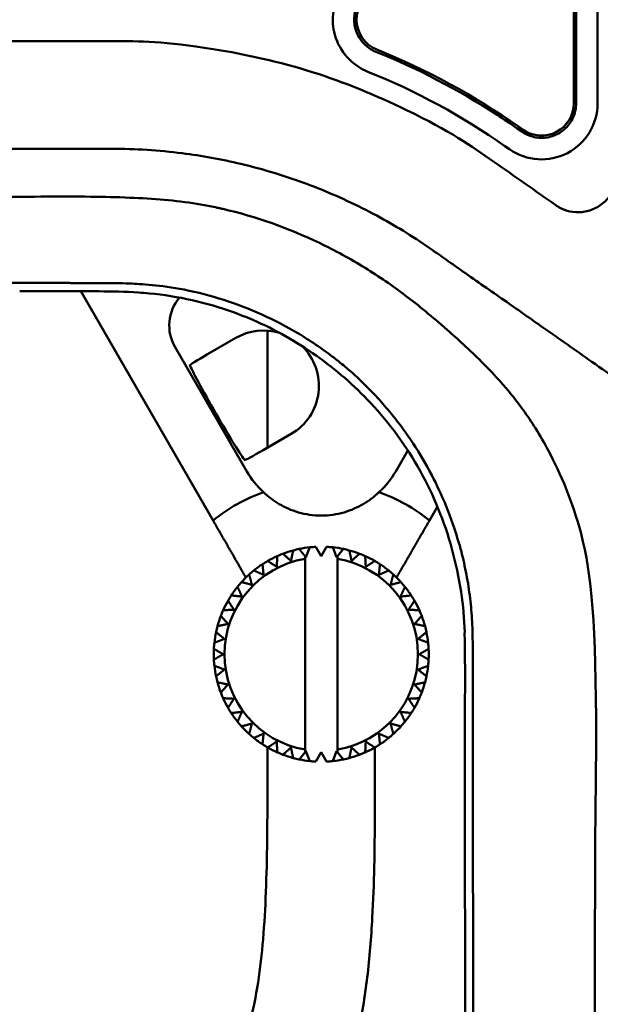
# Model space of a CAD drawing. Header units: millimetres. Extents: x 0 to 4686, y -120 to 1682.
# Tile 233 of 256: x 1559 to 1586, y 1191 to 1237. Entities that reach past the tile are written whole.
import ezdxf

# ---------------------------------------------------------------- set-up
doc = ezdxf.new("R2010")
doc.units = ezdxf.units.MM
doc.header["$LTSCALE"] = 2
doc.layers.add('Sichtbar (ISO)', color=7, linetype='Continuous', lineweight=50)

msp = doc.modelspace()

# ---------------------------------------------------------------- linework, layer by layer
at = {"layer": 'Sichtbar (ISO)'}
for p, q in [((1584.6099, 1240.5346), (1584.6099, 1232.7596)), ((1584.7151, 1240.5345), (1584.7151, 1232.7597)), ((1585.7127, 1240.5345), (1585.7127, 1232.7587)), ((1582.1871, 1231.4417), (1581.9742, 1231.5908)), ((1582.2495, 1231.5309), (1582.0366, 1231.68)), ((1505.8653, 1230.6471), (1563.1099, 1230.6471)), ((1581.4003, 1230.7728), (1581.6126, 1230.6242)), ((1567.8265, 1213.3652), (1561.6753, 1224.0193)), ((1568.885, 1221.8509), (1567.5754, 1221.0947)), ((1570.3599, 1222.1899), (1570.3599, 1216.7515)), ((1566.058, 1221.4282), (1569.3958, 1215.6471)), ((1570.1522, 1216.6316), (1571.4617, 1217.3876)), ((1576.324, 1215.6471), (1576.8866, 1216.6216)), ((1578.2642, 1214.0077), (1577.8933, 1213.3652)), ((1570.8156, 1211.7101), (1570.8155, 1211.7101)), ((1571.5545, 1211.9737), (1571.5545, 1211.9737)), ((1572.1099, 1211.6968), (1572.1465, 1211.6517)), ((1572.1465, 1211.6517), (1572.3257, 1212.1185)), ((1572.3257, 1212.1185), (1572.3256, 1212.1185)), ((1572.6099, 1212.1408), (1572.8599, 1211.7078)), ((1572.8599, 1211.7078), (1573.1099, 1212.1408)), ((1573.1099, 1212.1408), (1573.1099, 1212.1409)), ((1573.3942, 1212.1185), (1573.5734, 1211.6517)), ((1573.5734, 1211.6517), (1573.6099, 1211.6968)), ((1573.6099, 1211.6968), (1573.6099, 1202.5974)), ((1573.6099, 1211.6968), (1573.6099, 1211.6968)), ((1573.8881, 1212.0403), (1573.888, 1212.0403)), ((1574.6409, 1211.8192), (1574.6408, 1211.8192)), ((1570.1269, 1211.3341), (1570.1269, 1211.3341)), ((1572.1099, 1202.71), (1572.1099, 1211.5842)), ((1573.6099, 1202.71), (1573.6099, 1211.5842)), ((1575.3498, 1211.4831), (1575.3497, 1211.4831)), ((1569.5056, 1210.855), (1569.5055, 1210.855)), ((1575.9974, 1211.0402), (1575.9974, 1211.0402)), ((1576.5678, 1210.5014), (1576.5678, 1210.5014)), ((1568.9669, 1210.2846), (1568.9668, 1210.2846)), ((1577.0469, 1209.8801), (1577.0468, 1209.8801)), ((1568.524, 1209.637), (1568.5239, 1209.637)), ((1568.1879, 1208.928), (1568.1878, 1208.928)), ((1568.5224, 1208.5564), (1568.5224, 1208.5564)), ((1567.9668, 1208.1752), (1567.9667, 1208.1752)), ((1568.0333, 1208.4525), (1568.0333, 1208.4525)), ((1567.8885, 1207.6814), (1567.8886, 1207.6814)), ((1568.3553, 1207.8606), (1568.3554, 1207.8606)), ((1567.8662, 1207.3971), (1567.8661, 1207.3971)), ((1568.2991, 1207.1471), (1568.2992, 1207.1471)), ((1567.8661, 1206.8971), (1567.8662, 1206.8971)), ((1567.8886, 1206.6128), (1567.8885, 1206.6128)), ((1568.3553, 1206.4336), (1568.3554, 1206.4336)), ((1567.9667, 1206.119), (1567.9668, 1206.119)), ((1568.0333, 1205.8417), (1568.0333, 1205.8417)), ((1568.5224, 1205.7378), (1568.5224, 1205.7378)), ((1568.1878, 1205.3662), (1568.1879, 1205.3662)), ((1568.5239, 1204.6572), (1568.524, 1204.6572)), ((1568.9668, 1204.0096), (1568.9669, 1204.0096)), ((1576.5678, 1203.7928), (1576.5678, 1203.7928)), ((1569.5055, 1203.4392), (1569.5056, 1203.4392)), ((1575.9974, 1203.254), (1575.9974, 1203.254)), ((1570.1269, 1202.9601), (1570.1269, 1202.9601)), ((1570.3599, 1202.817), (1570.3599, 1202.0033)), ((1570.8155, 1202.5841), (1570.8156, 1202.5841)), ((1572.1465, 1202.6425), (1572.1099, 1202.5974)), ((1572.3257, 1202.1757), (1572.1465, 1202.6425)), ((1572.8599, 1202.5864), (1572.6099, 1202.1534)), ((1573.1099, 1202.1534), (1572.8599, 1202.5864)), ((1573.5734, 1202.6425), (1573.3942, 1202.1757)), ((1573.6099, 1202.5974), (1573.5734, 1202.6425)), ((1573.6099, 1202.5974), (1573.6099, 1202.5974)), ((1575.3497, 1202.8111), (1575.3498, 1202.8111)), ((1575.3599, 1202.0033), (1575.3599, 1202.8169)), ((1571.5545, 1202.3205), (1571.5545, 1202.3205)), ((1572.3256, 1202.1757), (1572.3257, 1202.1757)), ((1573.1099, 1202.1534), (1573.1099, 1202.1534)), ((1573.888, 1202.2539), (1573.8881, 1202.2539)), ((1574.6408, 1202.475), (1574.6409, 1202.475))]:
    msp.add_line(p, q, dxfattribs=at)
for centre, radius, start, end in [((1576.0038, 1236.6471), 1.5, 111.91975, 248.05063), ((1563.108, 1204.6471), 33.0011, 55, 68.05084), ((1583.11, 1232.7597), 1.5, 234.99812, 359.99875), ((1572.8599, 1217.6471), 4, 210, 227.82277), ((1572.8599, 1217.6471), 4, 312.17723, 330), ((1572.8599, 1207.1471), 8, 109.61591, 128.9893), ((1572.8599, 1207.1471), 8, 51.0107, 70.38409), ((1572.8599, 1207.1471), 5, 114.13402, 119.86599), ((1572.8599, 1207.1471), 5, 110.86598, 114.13401), ((1572.8599, 1207.1471), 5, 105.13402, 110.86598), ((1572.8599, 1207.1471), 5, 101.86598, 105.13401), ((1572.8599, 1207.1471), 5, 96.13402, 101.86598), ((1572.8599, 1207.1471), 5, 92.86598, 96.13402), ((1572.8599, 1207.1471), 5, 83.86598, 87.13402), ((1572.8599, 1207.1471), 5, 78.13402, 83.86598), ((1572.8599, 1207.1471), 5, 74.86598, 78.13401), ((1572.8599, 1207.1471), 5, 69.13402, 74.86598), ((1572.8599, 1207.1471), 5, 65.86598, 69.13401), ((1572.8599, 1207.1471), 5, 60.13402, 65.86519), ((1572.8599, 1207.1471), 4.5, 99.59407, 260.40593), ((1572.8599, 1207.1471), 5, 123.13402, 128.86599), ((1572.8599, 1207.1471), 5, 119.86598, 123.13401), ((1572.8599, 1207.1471), 4.5, 279.59407, 80.40593), ((1572.8599, 1207.1471), 5, 56.86598, 60.13401), ((1572.8599, 1207.1471), 5, 51.13402, 56.86519), ((1572.8599, 1207.1471), 5, 132.13402, 137.86599), ((1572.8599, 1207.1471), 5, 128.86598, 132.13401), ((1572.8599, 1207.1471), 5, 47.86598, 51.13401), ((1572.8599, 1207.1471), 5, 42.13402, 47.8652), ((1572.8599, 1207.1471), 5, 137.86598, 141.13401), ((1572.8599, 1207.1471), 5, 38.86598, 42.13401), ((1572.8599, 1207.1471), 5, 146.86598, 150.13401), ((1572.8599, 1207.1471), 5, 141.13402, 146.86599), ((1572.8599, 1207.1471), 5, 33.13402, 38.86523), ((1572.8599, 1207.1471), 5, 29.86598, 33.13401), ((1572.8599, 1207.1471), 5, 150.13402, 155.86599), ((1572.8599, 1207.1471), 5, 24.13402, 29.86529), ((1572.8599, 1207.1471), 5, 155.86598, 159.13401), ((1572.8599, 1207.1471), 5, 20.86598, 24.13401), ((1572.8599, 1207.1471), 5, 159.13402, 164.86599), ((1572.8599, 1207.1471), 5, 15.13413, 20.86536), ((1572.8599, 1207.1471), 5, 168.13402, 173.86599), ((1572.8599, 1207.1471), 5, 164.86598, 168.13401), ((1572.8599, 1207.1471), 5, 11.86598, 15.13401), ((1572.8599, 1207.1471), 5, 6.13426, 11.86544), ((1572.8599, 1207.1471), 5, 173.86598, 177.13401), ((1572.8599, 1207.1471), 5, 2.86598, 6.13401), ((1572.8599, 1207.1471), 5, 177.13403, 182.86599), ((1572.8599, 1207.1471), 5, 357.13437, 2.86554), ((1572.8599, 1207.1471), 5, 182.86598, 186.13401), ((1572.8599, 1207.1471), 5, 353.86598, 357.13401), ((1572.8599, 1207.1471), 5, 186.13403, 191.86599), ((1572.8599, 1207.1471), 5, 348.13448, 353.86565), ((1572.8599, 1207.1471), 5, 191.86598, 195.13401), ((1572.8599, 1207.1471), 5, 195.13403, 200.86599), ((1572.8599, 1207.1471), 5, 339.13458, 344.86577), ((1572.8599, 1207.1471), 5, 344.86598, 348.13401), ((1572.8599, 1207.1471), 5, 200.86598, 204.13401), ((1572.8599, 1207.1471), 5, 335.86598, 339.13401), ((1572.8599, 1207.1471), 5, 204.13403, 209.86599), ((1572.8599, 1207.1471), 5, 330.13466, 335.86589), ((1572.8599, 1207.1471), 5, 209.86598, 213.13401), ((1572.8599, 1207.1471), 5, 213.13403, 218.86599), ((1572.8599, 1207.1471), 5, 321.13472, 326.86599), ((1572.8599, 1207.1471), 5, 326.86598, 330.13401), ((1572.8599, 1207.1471), 5, 218.86598, 222.13401), ((1572.8599, 1207.1471), 5, 317.86598, 321.13401), ((1572.8599, 1207.1471), 5, 222.13403, 227.86599), ((1572.8599, 1207.1471), 5, 312.13477, 317.86599), ((1572.8599, 1207.1471), 5, 227.86598, 231.13401), ((1572.8599, 1207.1471), 5, 231.13403, 236.86599), ((1572.8599, 1207.1471), 5, 303.1348, 308.86599), ((1572.8599, 1207.1471), 5, 308.86598, 312.13401), ((1572.8599, 1207.1471), 5, 236.86598, 240.13401), ((1572.8599, 1207.1471), 5, 240.13403, 245.86599), ((1572.8599, 1207.1471), 5, 245.86598, 249.13401), ((1572.8599, 1207.1471), 5, 290.86598, 294.13401), ((1572.8599, 1207.1471), 5, 294.13482, 299.86599), ((1572.8599, 1207.1471), 5, 299.86598, 303.13401), ((1572.8599, 1207.1471), 5, 249.13403, 254.86599), ((1572.8599, 1207.1471), 5, 254.86598, 258.13401), ((1572.8599, 1207.1471), 5, 258.13403, 263.86599), ((1572.8599, 1207.1471), 5, 263.86598, 267.13402), ((1572.8599, 1207.1471), 5, 272.86598, 276.13402), ((1572.8599, 1207.1471), 5, 276.13402, 281.86599), ((1572.8599, 1207.1471), 5, 281.86598, 285.13401), ((1572.8599, 1207.1471), 5, 285.13481, 290.86599)]:
    msp.add_arc(centre, radius, start, end, dxfattribs=at)
for centre, major_axis, ratio, start_param, end_param in [((1563.1172, 1204.6621), (-2.306, -31.7934), 0.9999993, 2.6031274, 2.8310288), ((1583.1087, 1232.7597), (0.0004, 2.6062), 0.9999994, 2.53062, 4.712152), ((1567.7932, 1222.4253), (-1.7363, 1.0024), 0.99757, 6.1008616, 7.3293693), ((1570.1736, 1219.6194), (2.233, 1.2892), 0.9993908, 0.7554586, 1.5708749), ((1570.1736, 1219.6194), (2.233, 1.2892), 0.9993908, 4.712288, 6.5603985), ((1567.5928, 1221.0645), (-0.866, -0.5), 0.0349203, 4.7123847, 6.2482779), ((1568.0392, 1218.3871), (-1.2944, 2.242), 0.0349216, 0.1717711, 2.969819), ((1570.1347, 1216.6618), (0.866, 0.5), 0.0349213, 3.1765001, 4.7123898), ((1574.8746, 1213.2561), (-2.3496, -2.9004), 0.0003733, 5.145238, 5.2802775), ((1570.8452, 1201.0381), (-2.3497, -2.9004), 0.0003753, 2.003647, 2.1386864)]:
    msp.add_ellipse(centre, major_axis=major_axis, ratio=ratio, start_param=start_param, end_param=end_param, dxfattribs=at)
for points, knots in [([(1575.0285, 1239.0645), (1574.7733, 1238.961), (1574.4599, 1238.7886), (1574.0052, 1238.3359), (1573.7674, 1238.0606), (1573.4633, 1237.3258), (1573.3953, 1236.9851), (1573.3973, 1236.4138), (1573.4257, 1236.0535), (1573.6866, 1235.4312), (1573.8521, 1235.1081), (1574.4186, 1234.5491), (1574.7084, 1234.3594), (1575.0288, 1234.2299)], [-2.4134312, -2.4134312, -2.4134312, -2.4134312, -1.4376133, -1.4376133, -0.9072809, -0.9072809, -0.5021628, -0.5021628, -0.2383411, -0.2383411, -0.10372, -0.10372, -0.000033, -0.000033, -0.000033, -0.000033]), ([(1575.403, 1235.1562), (1575.2551, 1235.2156), (1575.117, 1235.2969), (1574.8663, 1235.4996), (1574.7557, 1235.621), (1574.6071, 1235.8444), (1574.5576, 1235.9375), (1574.4774, 1236.132), (1574.447, 1236.233), (1574.4064, 1236.4388), (1574.3963, 1236.543), (1574.3963, 1236.7522), (1574.4066, 1236.8568), (1574.4475, 1237.0631), (1574.4781, 1237.1643), (1574.5585, 1237.3587), (1574.608, 1237.4514), (1574.7117, 1237.607), (1574.7625, 1237.6718), (1574.8592, 1237.7775), (1574.9031, 1237.8203), (1575.084, 1237.9775), (1575.2373, 1238.0714), (1575.4027, 1238.1385)], [-0.38250473, -0.38250473, -0.38250473, -0.38250473, -0.33476281, -0.33476281, -0.28580192, -0.28580192, -0.25421849, -0.25421849, -0.22263408, -0.22263408, -0.19129, -0.19129, -0.15983533, -0.15983533, -0.12818451, -0.12818451, -0.09673203, -0.09673203, -0.07206834, -0.07206834, -0.05370747, -0.05370747, -0.00013114, -0.00013114, -0.00013114, -0.00013114]), ([(1505.8651, 1235.6471), (1515.4059, 1235.6471), (1524.9467, 1235.6471), (1544.0283, 1235.6471), (1553.5691, 1235.6471), (1563.1099, 1235.6478)], [0.0000017, 0.0000017, 0.0000017, 0.0000017, 2.8622409, 2.8622409, 5.7244801, 5.7244801, 5.7244801, 5.7244801]), ([(1580.8911, 1230.0413), (1579.7998, 1230.8047), (1578.8679, 1231.4572), (1575.3982, 1233.1322), (1573.9374, 1233.7399), (1570.9276, 1234.6889), (1569.3825, 1235.029), (1565.5794, 1235.6471), (1564.4418, 1235.6471), (1563.1099, 1235.6478)], [-1.3532595, -1.3532595, -1.3532595, -1.3532595, -0.9536779, -0.9536779, -0.6766564, -0.6766564, -0.3996519, -0.3996519, -0.00007, -0.00007, -0.00007, -0.00007]), ([(1581.9748, 1231.5917), (1581.6658, 1231.8083), (1581.3537, 1232.019), (1579.2245, 1233.4034), (1577.318, 1234.3847), (1575.4031, 1235.1564), (1575.4031, 1235.1564), (1575.4031, 1235.1564), (1575.403, 1235.1562)], [-0.72688246, -0.72688246, -0.72688246, -0.72688246, -0.61937358, -0.61937358, 0, 0, 0, 0.00000259, 0.00000259, 0.00000259, 0.00000259]), ([(1584.7165, 1232.7597), (1584.7171, 1232.6441), (1584.7049, 1232.5264), (1584.6331, 1232.2025), (1584.5426, 1232.003), (1584.3111, 1231.6723), (1584.1545, 1231.5191), (1583.793, 1231.2887), (1583.588, 1231.2116), (1583.1904, 1231.1415), (1582.9713, 1231.1438), (1582.5528, 1231.2366), (1582.3533, 1231.327), (1582.1879, 1231.4428), (1582.1879, 1231.4428), (1582.1876, 1231.4424)], [-0.82040841, -0.82040841, -0.82040841, -0.82040841, -0.78722076, -0.78722076, -0.72666712, -0.72666712, -0.66611275, -0.66611275, -0.60555839, -0.60555839, -0.54500283, -0.54500283, -0.48444728, -0.48444728, -0.48444238, -0.48444238, -0.48444238, -0.48444238]), ([(1563.1099, 1230.6471), (1564.2075, 1230.6471), (1565.3033, 1230.5775), (1567.3057, 1230.3229), (1568.2157, 1230.1578), (1569.6397, 1229.8198), (1570.1601, 1229.6789), (1571.4164, 1229.2967), (1572.1487, 1229.038), (1573.8058, 1228.3669), (1574.7169, 1227.9339), (1576.02, 1227.2197), (1576.4298, 1226.9806), (1577.2369, 1226.4796), (1577.6346, 1226.2169), (1578.0229, 1225.9451)], [0.000001, 0.000001, 0.000001, 0.000001, 0.3292798, 0.3292798, 0.606353, 0.606353, 0.7681363, 0.7681363, 1.0000977, 1.0000977, 1.3027392, 1.3027392, 1.4441699, 1.4441699, 1.5871189, 1.5871189, 1.5871189, 1.5871189]), ([(1583.7775, 1228.0195), (1583.2963, 1228.3564), (1582.8152, 1228.6933), (1581.853, 1229.3671), (1581.3719, 1229.7039), (1580.8911, 1230.0413)], [0.000001, 0.000001, 0.000001, 0.000001, 0.1762015, 0.1762015, 0.3524017, 0.3524017, 0.3524017, 0.3524017]), ([(1474.7367, 1228.3378), (1476.0348, 1228.3439), (1477.9012, 1228.3755), (1481.169, 1228.395), (1481.8377, 1228.3973), (1483.4339, 1228.4026), (1484.3614, 1228.4071), (1485.8448, 1228.4099), (1486.3962, 1228.4099), (1488.3877, 1228.4152), (1489.8646, 1228.437), (1492.303, 1228.4541), (1493.3106, 1228.4509), (1496.2744, 1228.4283), (1498.0015, 1228.3982), (1506.0773, 1228.4012), (1508.2778, 1228.416), (1520.3992, 1228.4191), (1521.3406, 1228.4162), (1534.41, 1228.4164), (1537.8602, 1228.4169), (1544.4892, 1228.4159), (1547.17, 1228.415), (1552.9184, 1228.4117), (1554.5597, 1228.41), (1556.703, 1228.4088), (1557.9795, 1228.4103), (1559.9128, 1228.4208), (1561.0058, 1228.427), (1563.1639, 1228.4083), (1564.3289, 1228.3721), (1565.8748, 1228.2451), (1566.3826, 1228.1893), (1567.1257, 1228.0781), (1567.3623, 1228.0382), (1567.7125, 1227.9718), (1567.8267, 1227.9489), (1567.9967, 1227.913), (1568.0528, 1227.9009), (1568.1638, 1227.8762), (1568.2176, 1227.864), (1568.2749, 1227.8507)], [0.0006415, 0.0006415, 0.0006415, 0.0006415, 0.4695892, 0.4695892, 0.5887299, 0.5887299, 0.7503801, 0.7503801, 0.8454873, 0.8454873, 1.093331, 1.093331, 1.2761569, 1.2761569, 1.6326493, 1.6326493, 1.868202, 1.868202, 1.9975737, 1.9975737, 2.0500473, 2.0500473, 2.085581, 2.085581, 2.1263663, 2.1263663, 2.1864229, 2.1864229, 2.2173291, 2.2173291, 2.2623997, 2.2623997, 2.2845656, 2.2845656, 2.29497, 2.29497, 2.3000167, 2.3000167, 2.3025031, 2.3025031, 2.3049476, 2.3049476, 2.3049476, 2.3049476]), ([(1568.2749, 1227.8507), (1569.8251, 1227.4913), (1571.3432, 1226.9512), (1573.5036, 1225.9196), (1574.2117, 1225.534), (1575.5451, 1224.7138), (1576.1657, 1224.2879), (1576.7696, 1223.8273)], [0.00000299, 0.00000299, 0.00000299, 0.00000299, 0.47739752, 0.47739752, 0.71950112, 0.71950112, 0.94752394, 0.94752394, 0.94752394, 0.94752394]), ([(1583.7775, 1228.0195), (1583.7977, 1228.0054), (1583.8181, 1227.9919), (1583.8385, 1227.9787), (1583.859, 1227.9656), (1583.8795, 1227.9528), (1583.8999, 1227.9403), (1583.9037, 1227.938), (1583.9075, 1227.9356), (1583.9113, 1227.9333), (1583.9279, 1227.9232), (1583.9445, 1227.9134), (1583.9614, 1227.9045)], [0, 0, 0, 0, 0.33333333, 0.33333333, 0.33333333, 0.66666667, 0.66666667, 0.66666667, 0.72880284, 0.72880284, 0.72880284, 0.99999996, 0.99999996, 0.99999996, 0.99999996]), ([(1578.0229, 1225.9451), (1578.2793, 1225.7655), (1578.5329, 1225.5881), (1579.0417, 1225.2282), (1579.3007, 1225.0438), (1580.2366, 1224.3866), (1580.8608, 1223.9617), (1582.0491, 1223.132), (1582.6243, 1222.7252), (1583.9206, 1221.8133), (1584.7072, 1221.2642), (1585.887, 1220.4386), (1586.3241, 1220.1327), (1587.2189, 1219.5062), (1587.6872, 1219.178), (1588.148, 1218.8554)], [-1.2511011, -1.2511011, -1.2511011, -1.2511011, -1.1629889, -1.1629889, -1.0703354, -1.0703354, -0.8394521, -0.8394521, -0.6326895, -0.6326895, -0.3464076, -0.3464076, -0.1795615, -0.1795615, -0.000001, -0.000001, -0.000001, -0.000001]), ([(1537.2909, 1224.4128), (1541.4873, 1224.4121), (1545.563, 1224.4041), (1550.6562, 1224.4052), (1551.6395, 1224.4059), (1554.3468, 1224.4099), (1555.5934, 1224.4139), (1558.7439, 1224.4166), (1559.8325, 1224.4142), (1561.131, 1224.4062)], [-1.6993237, -1.6993237, -1.6993237, -1.6993237, -0.9096787, -0.9096787, -0.7207979, -0.7207979, -0.3895584, -0.3895584, -0.000001, -0.000001, -0.000001, -0.000001]), ([(1561.131, 1224.4062), (1561.138, 1224.4057), (1561.2606, 1224.4051), (1561.3665, 1224.4047), (1561.4254, 1224.4045), (1561.6024, 1224.4041), (1561.7204, 1224.4041), (1562.0748, 1224.4044), (1562.3109, 1224.4049), (1563.0378, 1224.4036), (1563.4909, 1224.3989), (1564.4644, 1224.36), (1565.3782, 1224.3106), (1566.4767, 1224.0968)], [0.000014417, 0.000014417, 0.000014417, 0.000014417, 0.00076972, 0.00076972, 0.001720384, 0.001720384, 0.0036225, 0.0036225, 0.007432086, 0.007432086, 0.015361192, 0.015361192, 0.023831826, 0.023831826, 0.023831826, 0.023831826]), ([(1566.4767, 1224.0968), (1567.7216, 1223.8519), (1568.9476, 1223.4539), (1570.6816, 1222.6732), (1571.2505, 1222.3775), (1572.0753, 1221.8872), (1572.3453, 1221.716), (1572.8745, 1221.3588), (1573.1338, 1221.1727), (1573.3875, 1220.9792)], [0.00031613, 0.00031613, 0.00031613, 0.00031613, 0.38094133, 0.38094133, 0.57412321, 0.57412321, 0.67064513, 0.67064513, 0.76702195, 0.76702195, 0.76702195, 0.76702195]), ([(1558.8312, 1224.027), (1559.1642, 1224.0265), (1559.4972, 1224.0257), (1560.1626, 1224.0235), (1560.4951, 1224.0221), (1560.8275, 1224.0203)], [-0.19962905, -0.19962905, -0.19962905, -0.19962905, -0.09972964, -0.09972964, -0.00000109, -0.00000109, -0.00000109, -0.00000109]), ([(1575.1628, 1218.8225), (1574.3947, 1219.6399), (1573.5428, 1220.3808), (1571.7035, 1221.6803), (1570.7177, 1222.2373), (1569.3856, 1222.8138), (1569.0859, 1222.9328), (1567.5209, 1223.4991), (1566.2012, 1223.7941), (1564.6895, 1223.9398), (1564.5224, 1223.9532), (1563.7418, 1224.0056), (1563.1261, 1224.0169), (1562.2306, 1224.0205), (1561.9516, 1224.0199), (1561.5286, 1224.0191), (1561.3885, 1224.0189), (1561.1781, 1224.019), (1561.1079, 1224.0191), (1561.0027, 1224.0194), (1560.9677, 1224.0195), (1560.9151, 1224.0198), (1560.8975, 1224.0199), (1560.8712, 1224.02), (1560.8625, 1224.0201), (1560.8493, 1224.0202), (1560.8449, 1224.0202), (1560.8384, 1224.0202), (1560.8362, 1224.0202), (1560.8329, 1224.0203), (1560.8318, 1224.0203), (1560.8302, 1224.0203), (1560.8296, 1224.0203), (1560.8285, 1224.0203), (1560.828, 1224.0203), (1560.8275, 1224.0203)], [0.0000174, 0.0000174, 0.0000174, 0.0000174, 0.3384962, 0.3384962, 0.6774977, 0.6774977, 0.7744255, 0.7744255, 1.1772663, 1.1772663, 1.2276471, 1.2276471, 1.4129339, 1.4129339, 1.4975212, 1.4975212, 1.5396501, 1.5396501, 1.5607112, 1.5607112, 1.57124, 1.57124, 1.5765039, 1.5765039, 1.5791357, 1.5791357, 1.5804515, 1.5804515, 1.5811095, 1.5811095, 1.5814384, 1.5814384, 1.5816029, 1.5816029, 1.5817597, 1.5817597, 1.5817597, 1.5817597]), ([(1580.3173, 1220.7401), (1580.0437, 1221.0132), (1579.7703, 1221.2759), (1579.2246, 1221.7805), (1578.9727, 1222.0053), (1578.0224, 1222.8377), (1577.4054, 1223.349), (1576.7696, 1223.8273)], [-0.43069534, -0.43069534, -0.43069534, -0.43069534, -0.32990232, -0.32990232, -0.23972383, -0.23972383, -0.00043128, -0.00043128, -0.00043128, -0.00043128]), ([(1573.3875, 1220.9792), (1573.4347, 1220.9431), (1573.4829, 1220.9059), (1573.5801, 1220.83), (1573.6281, 1220.7921), (1573.7712, 1220.6776), (1573.8658, 1220.6003), (1574.1468, 1220.365), (1574.3304, 1220.204), (1574.8569, 1219.7205), (1575.1885, 1219.3875), (1575.5044, 1219.0409)], [0.00007651, 0.00007651, 0.00007651, 0.00007651, 0.01793489, 0.01793489, 0.03545497, 0.03545497, 0.07049915, 0.07049915, 0.14061914, 0.14061914, 0.27589531, 0.27589531, 0.27589531, 0.27589531]), ([(1584.9442, 1212.7583), (1584.5628, 1214.2232), (1583.9838, 1215.5676), (1583.2408, 1216.9641), (1583.0385, 1217.3133), (1582.4569, 1218.2365), (1582.0633, 1218.784), (1581.2112, 1219.8188), (1580.7711, 1220.2944), (1580.3173, 1220.7401)], [-0.89130597, -0.89130597, -0.89130597, -0.89130597, -0.53069328, -0.53069328, -0.40497099, -0.40497099, -0.19353804, -0.19353804, -0.00031841, -0.00031841, -0.00031841, -0.00031841]), ([(1575.5044, 1219.0409), (1575.6065, 1218.9275), (1575.7077, 1218.8134), (1575.9096, 1218.5794), (1576.0103, 1218.4595), (1576.1093, 1218.3383)], [0.000121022, 0.000121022, 0.000121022, 0.000121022, 0.046298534, 0.046298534, 0.093763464, 0.093763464, 0.093763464, 0.093763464]), ([(1578.9383, 1212.0491), (1578.9386, 1212.0508), (1578.9383, 1212.0521), (1578.5897, 1213.3146), (1578.0924, 1214.532), (1576.8247, 1216.8107), (1576.0555, 1217.8716), (1575.1628, 1218.8225)], [0.00022366, 0.00022366, 0.00022366, 0.00022366, 0.00063113, 0.00063113, 0.39505272, 0.39505272, 0.788468, 0.788468, 0.788468, 0.788468]), ([(1576.1093, 1218.3383), (1576.1541, 1218.2834), (1576.1992, 1218.2274), (1576.2896, 1218.1139), (1576.3341, 1218.0572), (1576.4664, 1217.8866), (1576.5531, 1217.7719), (1576.8084, 1217.4247), (1576.9724, 1217.1894), (1577.4468, 1216.4702), (1577.7367, 1215.977), (1578.4489, 1214.6111), (1578.9075, 1213.5548), (1579.2757, 1212.2724)], [0.00003902, 0.00003902, 0.00003902, 0.00003902, 0.02152273, 0.02152273, 0.04269645, 0.04269645, 0.08503581, 0.08503581, 0.16973826, 0.16973826, 0.33994342, 0.33994342, 0.63028758, 0.63028758, 0.63028758, 0.63028758]), ([(1570.1742, 1214.6828), (1570.3943, 1214.4711), (1570.6417, 1214.2818), (1571.16, 1213.9776), (1571.4638, 1213.8391), (1572.1337, 1213.6462), (1572.5017, 1213.5928), (1573.218, 1213.5928), (1573.586, 1213.6462), (1574.256, 1213.8391), (1574.5597, 1213.9776), (1575.078, 1214.2818), (1575.3255, 1214.4711), (1575.5456, 1214.6828)], [-0.87510806, -0.87510806, -0.87510806, -0.87510806, -0.76040998, -0.76040998, -0.65296927, -0.65296927, -0.54552857, -0.54552857, -0.43808787, -0.43808787, -0.33064717, -0.33064717, -0.21594909, -0.21594909, -0.21594909, -0.21594909]), ([(1585.6028, 1164.9471), (1585.5997, 1172.1535), (1585.5872, 1179.1622), (1585.5885, 1188.0127), (1585.5897, 1192.1238), (1585.5969, 1200.0544), (1585.6418, 1200.787), (1585.6508, 1208.585), (1585.4419, 1210.8459), (1584.9442, 1212.7583)], [-1.2359267, -1.2359267, -1.2359267, -1.2359267, -0.9290316, -0.9290316, -0.8646814, -0.8646814, -0.5958804, -0.5958804, 0, 0, 0, 0]), ([(1579.2757, 1212.2724), (1579.3081, 1212.1702), (1579.3359, 1212.0674), (1579.3892, 1211.8625), (1579.4147, 1211.7605), (1579.4392, 1211.6585)], [-0.064390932, -0.064390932, -0.064390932, -0.064390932, -0.032155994, -0.032155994, -0.000381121, -0.000381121, -0.000381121, -0.000381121]), ([(1579.5326, 1208.1612), (1579.5202, 1208.7909), (1579.4619, 1209.4191), (1579.2639, 1210.7172), (1579.1172, 1211.3876), (1578.9372, 1212.0465)], [0.00119098, 0.00119098, 0.00119098, 0.00119098, 0.19010744, 0.19010744, 0.3958748, 0.3958748, 0.3958748, 0.3958748]), ([(1579.889, 1208.3693), (1579.8751, 1208.7484), (1579.8509, 1209.1122), (1579.8139, 1209.4772), (1579.7769, 1209.8423), (1579.7266, 1210.2087), (1579.6636, 1210.5741), (1579.6006, 1210.9394), (1579.5248, 1211.3035), (1579.4392, 1211.6585)], [0, 0, 0, 0, 0.3333333, 0.3333333, 0.3333333, 0.6666667, 0.6666667, 0.6666667, 1, 1, 1, 1]), ([(1579.5327, 1208.157), (1579.5303, 1208.145), (1579.5299, 1208.1327), (1579.5304, 1208.1073), (1579.5307, 1208.0941), (1579.5592, 1206.7305), (1579.5467, 1205.4654), (1579.5367, 1201.9847), (1579.5378, 1200.4358), (1579.5424, 1197.5676), (1579.5501, 1194.5578), (1579.5568, 1181.8831), (1579.5453, 1173.1935), (1579.545, 1164.9471)], [-8.2276787, -8.2276787, -8.2276787, -8.2276787, -8.207034, -8.207034, -8.1844761, -8.1844761, -5.8849352, -5.8849352, -4.0509691, -4.0509691, -2.4739402, -2.4739402, -0.0000025, -0.0000025, -0.0000025, -0.0000025]), ([(1579.889, 1208.3693), (1579.9089, 1207.7542), (1579.9162, 1207.1056), (1579.9182, 1206.4236), (1579.9201, 1205.7771), (1579.9171, 1205.1006), (1579.9148, 1204.3946), (1579.9147, 1204.356), (1579.9146, 1204.3173), (1579.9144, 1204.2785), (1579.9122, 1203.5305), (1579.911, 1202.7498), (1579.9108, 1201.9366), (1579.9106, 1201.1234), (1579.9114, 1200.2778), (1579.9128, 1199.3971), (1579.9142, 1198.5165), (1579.9161, 1197.6008), (1579.9179, 1196.6471), (1579.9181, 1196.5799), (1579.9182, 1196.5126), (1579.9183, 1196.445), (1579.92, 1195.5535), (1579.9214, 1194.629), (1579.9226, 1193.671), (1579.9239, 1192.6404), (1579.925, 1191.5711), (1579.9257, 1190.4553), (1579.9265, 1189.3394), (1579.9269, 1188.1772), (1579.9271, 1186.9692), (1579.9273, 1185.7612), (1579.9272, 1184.5076), (1579.9269, 1183.2052), (1579.9266, 1181.9028), (1579.926, 1180.5518), (1579.9253, 1179.1479), (1579.9246, 1177.744), (1579.9237, 1176.2873), (1579.9227, 1174.7713), (1579.9218, 1173.2553), (1579.9208, 1171.6801), (1579.92, 1170.043), (1579.9192, 1168.4059), (1579.9186, 1166.707), (1579.9185, 1164.9471)], [0.00000023, 0.00000023, 0.00000023, 0.00000023, 0.07692308, 0.07692308, 0.07692308, 0.14985572, 0.14985572, 0.14985572, 0.15384615, 0.15384615, 0.15384615, 0.23076923, 0.23076923, 0.23076923, 0.30769231, 0.30769231, 0.30769231, 0.38461538, 0.38461538, 0.38461538, 0.39003327, 0.39003327, 0.39003327, 0.46153846, 0.46153846, 0.46153846, 0.53846154, 0.53846154, 0.53846154, 0.61538462, 0.61538462, 0.61538462, 0.69230769, 0.69230769, 0.69230769, 0.76923077, 0.76923077, 0.76923077, 0.84615385, 0.84615385, 0.84615385, 0.92307692, 0.92307692, 0.92307692, 1, 1, 1, 1]), ([(1546.8599, 1145.7721), (1546.8599, 1147.1072), (1546.8599, 1148.4428), (1546.8963, 1149.7772), (1546.9151, 1150.4654), (1546.9436, 1151.1533), (1546.9923, 1151.8404), (1547.0812, 1153.0946), (1547.2375, 1154.3461), (1547.5298, 1155.5689), (1547.6866, 1156.2247), (1547.8825, 1156.8723), (1548.1174, 1157.5045), (1548.5624, 1158.7026), (1549.1474, 1159.8456), (1549.8009, 1160.9454), (1550.159, 1161.5482), (1550.5378, 1162.1381), (1550.9284, 1162.7201), (1551.3451, 1163.3409), (1551.7752, 1163.9528), (1552.213, 1164.5592), (1552.7152, 1165.2549), (1553.2273, 1165.9433), (1553.741, 1166.6306), (1555.8846, 1169.4992), (1558.0535, 1172.3487), (1560.2154, 1175.2038), (1561.3354, 1176.6829), (1562.4535, 1178.1635), (1563.5666, 1179.6473), (1563.9275, 1180.1284), (1564.288, 1180.6099), (1564.6458, 1181.0936), (1564.9143, 1181.4565), (1565.1813, 1181.8207), (1565.4452, 1182.1868), (1565.8583, 1182.7596), (1566.2639, 1183.3369), (1566.6547, 1183.9251), (1567.3471, 1184.9674), (1567.9926, 1186.0438), (1568.5202, 1187.1775), (1568.7684, 1187.7107), (1568.9904, 1188.2567), (1569.1808, 1188.8131), (1569.2926, 1189.1401), (1569.3935, 1189.4707), (1569.4837, 1189.8042), (1569.6469, 1190.4074), (1569.7751, 1191.0201), (1569.8777, 1191.6366), (1569.9879, 1192.2993), (1570.0686, 1192.9665), (1570.1302, 1193.6353), (1570.1966, 1194.3552), (1570.2409, 1195.0771), (1570.2723, 1195.7994), (1570.3067, 1196.5901), (1570.3256, 1197.3814), (1570.3378, 1198.1728), (1570.3575, 1199.4495), (1570.3599, 1200.7264), (1570.3599, 1202.0033)], [0, 0, 0, 0, 0.0635995, 0.0635995, 0.0635995, 0.0964043, 0.0964043, 0.0964043, 0.1562837, 0.1562837, 0.1562837, 0.1883996, 0.1883996, 0.1883996, 0.249265, 0.249265, 0.249265, 0.2826229, 0.2826229, 0.2826229, 0.3181967, 0.3181967, 0.3181967, 0.3590107, 0.3590107, 0.3590107, 0.5293564, 0.5293564, 0.5293564, 0.6176027, 0.6176027, 0.6176027, 0.6462194, 0.6462194, 0.6462194, 0.6676879, 0.6676879, 0.6676879, 0.7012806, 0.7012806, 0.7012806, 0.7608135, 0.7608135, 0.7608135, 0.7888142, 0.7888142, 0.7888142, 0.8052717, 0.8052717, 0.8052717, 0.8350382, 0.8350382, 0.8350382, 0.8670329, 0.8670329, 0.8670329, 0.9014725, 0.9014725, 0.9014725, 0.9391743, 0.9391743, 0.9391743, 1, 1, 1, 1]), ([(1575.3599, 1202.0033), (1575.3599, 1200.4279), (1575.3598, 1198.8523), (1575.3241, 1197.2774), (1575.3061, 1196.4824), (1575.279, 1195.6877), (1575.2353, 1194.8937), (1575.1846, 1193.9709), (1575.1115, 1193.0492), (1574.9997, 1192.1318), (1574.89, 1191.2325), (1574.7432, 1190.3374), (1574.5437, 1189.4535), (1574.3447, 1188.5722), (1574.0934, 1187.7021), (1573.7849, 1186.8528), (1573.483, 1186.0216), (1573.1263, 1185.2103), (1572.728, 1184.4202), (1572.3383, 1183.6472), (1571.9088, 1182.8944), (1571.4514, 1182.1593), (1570.8976, 1181.2693), (1570.3027, 1180.4053), (1569.693, 1179.5522), (1568.8747, 1178.4074), (1568.0296, 1177.2822), (1567.183, 1176.1582), (1565.8745, 1174.4211), (1564.5625, 1172.6868), (1563.2498, 1170.9529), (1561.9327, 1169.213), (1560.615, 1167.4735), (1559.3004, 1165.7319), (1558.3601, 1164.4862), (1557.4215, 1163.2394), (1556.5036, 1161.9769), (1555.8385, 1161.0619), (1555.1842, 1160.1386), (1554.5775, 1159.1845), (1554.2325, 1158.6421), (1553.9029, 1158.0897), (1553.6008, 1157.5223), (1553.3431, 1157.0385), (1553.1054, 1156.5438), (1552.903, 1156.0347), (1552.7164, 1155.5656), (1552.5597, 1155.0842), (1552.4351, 1154.5951), (1552.3025, 1154.0747), (1552.2063, 1153.5455), (1552.1332, 1153.0134), (1552.0483, 1152.3953), (1551.9947, 1151.7734), (1551.9575, 1151.1507), (1551.9292, 1150.676), (1551.9104, 1150.2009), (1551.8973, 1149.7256), (1551.8859, 1149.31), (1551.8788, 1148.8942), (1551.8736, 1148.4785), (1551.8623, 1147.5764), (1551.8599, 1146.6742), (1551.8599, 1145.7721)], [0, 0, 0, 0, 0.075046, 0.075046, 0.075046, 0.1129229, 0.1129229, 0.1129229, 0.1569453, 0.1569453, 0.1569453, 0.200099, 0.200099, 0.200099, 0.2431301, 0.2431301, 0.2431301, 0.2852442, 0.2852442, 0.2852442, 0.3264448, 0.3264448, 0.3264448, 0.3763269, 0.3763269, 0.3763269, 0.443263, 0.443263, 0.443263, 0.5467097, 0.5467097, 0.5467097, 0.6505088, 0.6505088, 0.6505088, 0.724752, 0.724752, 0.724752, 0.7785569, 0.7785569, 0.7785569, 0.809146, 0.809146, 0.809146, 0.8352317, 0.8352317, 0.8352317, 0.8592736, 0.8592736, 0.8592736, 0.8848531, 0.8848531, 0.8848531, 0.9145683, 0.9145683, 0.9145683, 0.9372192, 0.9372192, 0.9372192, 0.9570244, 0.9570244, 0.9570244, 1, 1, 1, 1])]:
    msp.add_open_spline(points, degree=3, knots=knots, dxfattribs=at)
msp.add_open_spline([(1583.9614, 1227.9045), (1584.1026, 1227.8292), (1584.4066, 1227.7155), (1584.9883, 1227.6687), (1585.5811, 1227.8283), (1586.1055, 1228.1935), (1586.3468, 1228.5316), (1586.439, 1228.7309)], degree=3, dxfattribs=at)
for points, weights in [([(1569.3567, 1210.7147), (1568.7682, 1211.7341), (1567.8265, 1213.3652)], [1.07048838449, 1.13438696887, 1.13547403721]), ([(1577.8933, 1213.3652), (1576.9516, 1211.7341), (1576.363, 1210.7147)], [1.13547181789, 1.13438407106, 1.07048500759]), ([(1570.7893, 1211.2108), (1570.8018, 1211.449), (1570.8155, 1211.7101)], [1.08768681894, 1.09819392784, 1.10577045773]), ([(1570.8156, 1211.7101), (1570.8019, 1211.4489), (1570.7894, 1211.2107)], [1.10577042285, 1.0981932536, 1.08768501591]), ([(1571.4506, 1211.4846), (1571.2733, 1211.6442), (1571.079, 1211.8192)], [1.08768500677, 1.09819327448, 1.10577045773]), ([(1571.4505, 1211.4847), (1571.5001, 1211.7179), (1571.5545, 1211.9737)], [1.08768728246, 1.09819409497, 1.10577045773]), ([(1571.5545, 1211.9737), (1571.5002, 1211.7179), (1571.4506, 1211.4846)], [1.10577042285, 1.0981932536, 1.08768501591]), ([(1572.1099, 1211.6968), (1571.9765, 1211.8616), (1571.8318, 1212.0403)], [1.09016571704, 1.09910285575, 1.10577041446]), ([(1572.1099, 1211.6968), (1572.1099, 1211.6398), (1572.1099, 1211.5842)], [1.03479395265, 1.03412362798, 1.03329574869]), ([(1572.1464, 1211.6517), (1572.2319, 1211.8744), (1572.3256, 1212.1185)], [1.07344378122, 1.08140923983, 1.08645472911]), ([(1572.8599, 1211.7079), (1572.9791, 1211.9144), (1573.1099, 1212.1409)], [1.07344396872, 1.08140929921, 1.08645472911]), ([(1573.5734, 1211.6517), (1573.7234, 1211.8371), (1573.888, 1212.0403)], [1.08734876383, 1.09779440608, 1.10530974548]), ([(1573.6099, 1211.5842), (1573.6099, 1211.6398), (1573.6099, 1211.6968)], [1.03329574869, 1.03412360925, 1.03479392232]), ([(1574.2693, 1211.4846), (1574.2197, 1211.7179), (1574.1653, 1211.9737)], [1.08768500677, 1.09819327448, 1.10577045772]), ([(1574.2693, 1211.4847), (1574.4465, 1211.6442), (1574.6408, 1211.8192)], [1.08768849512, 1.09819453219, 1.10577045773]), ([(1574.6409, 1211.8192), (1574.4465, 1211.6442), (1574.2693, 1211.4846)], [1.10577042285, 1.0981932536, 1.08768501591]), ([(1574.9305, 1211.2107), (1574.918, 1211.4489), (1574.9043, 1211.7101)], [1.08768500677, 1.09819327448, 1.10577045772]), ([(1570.1791, 1210.8368), (1570.1542, 1211.074), (1570.1269, 1211.3341)], [1.08768631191, 1.09819374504, 1.10577045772]), ([(1570.1269, 1211.3341), (1570.1543, 1211.074), (1570.1792, 1210.8368)], [1.10577042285, 1.0981932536, 1.08768501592]), ([(1570.7894, 1211.2107), (1570.5894, 1211.3406), (1570.3701, 1211.4831)], [1.08768500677, 1.09819327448, 1.10577045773]), ([(1574.9305, 1211.2108), (1575.1305, 1211.3407), (1575.3497, 1211.4831)], [1.08768860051, 1.09819457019, 1.10577045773]), ([(1575.3498, 1211.4831), (1575.1305, 1211.3406), (1574.9305, 1211.2107)], [1.10577042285, 1.0981932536, 1.08768501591]), ([(1575.5407, 1210.8368), (1575.5656, 1211.074), (1575.5929, 1211.3341)], [1.08768500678, 1.09819327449, 1.10577045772]), ([(1569.6349, 1210.372), (1569.5732, 1210.6024), (1569.5055, 1210.855)], [1.08768577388, 1.09819355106, 1.10577045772]), ([(1569.5056, 1210.855), (1569.5733, 1210.6024), (1569.635, 1210.372)], [1.10577042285, 1.0981932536, 1.08768501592]), ([(1570.1792, 1210.8368), (1569.9613, 1210.9338), (1569.7224, 1211.0402)], [1.08768500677, 1.09819327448, 1.10577045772]), ([(1575.5407, 1210.8368), (1575.7585, 1210.9338), (1575.9974, 1211.0402)], [1.08768861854, 1.09819457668, 1.10577045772]), ([(1575.9974, 1211.0402), (1575.7586, 1210.9338), (1575.5407, 1210.8368)], [1.10577042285, 1.0981932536, 1.08768501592]), ([(1576.0849, 1210.372), (1576.1466, 1210.6024), (1576.2143, 1210.855)], [1.08768500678, 1.09819327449, 1.10577045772]), ([(1569.635, 1210.372), (1569.4046, 1210.4338), (1569.152, 1210.5014)], [1.08768500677, 1.09819327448, 1.10577045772]), ([(1576.0849, 1210.3721), (1576.3152, 1210.4338), (1576.5678, 1210.5014)], [1.08768854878, 1.09819455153, 1.10577045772]), ([(1576.5678, 1210.5014), (1576.3153, 1210.4338), (1576.0849, 1210.372)], [1.10577042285, 1.0981932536, 1.08768501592]), ([(1569.1702, 1209.8278), (1568.933, 1209.8528), (1568.673, 1209.8801)], [1.08768500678, 1.09819327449, 1.10577045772]), ([(1569.1702, 1209.8278), (1569.0731, 1210.0457), (1568.9668, 1210.2846)], [1.08768521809, 1.09819335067, 1.10577045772]), ([(1568.9669, 1210.2846), (1569.0732, 1210.0457), (1569.1702, 1209.8278)], [1.10577042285, 1.0981932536, 1.08768501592]), ([(1576.5497, 1209.8278), (1576.6467, 1210.0457), (1576.753, 1210.2846)], [1.08768500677, 1.09819327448, 1.10577045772]), ([(1576.5497, 1209.8278), (1576.7868, 1209.8528), (1577.0468, 1209.8801)], [1.08768839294, 1.09819449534, 1.10577045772]), ([(1577.0469, 1209.8801), (1576.7869, 1209.8528), (1576.5497, 1209.8278)], [1.10577042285, 1.0981932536, 1.08768501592]), ([(1568.7962, 1209.2176), (1568.6663, 1209.4177), (1568.5239, 1209.637)], [1.08768500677, 1.09819327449, 1.10577045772]), ([(1568.524, 1209.637), (1568.6664, 1209.4177), (1568.7963, 1209.2176)], [1.10577042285, 1.0981932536, 1.08768501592]), ([(1576.9236, 1209.2176), (1577.0535, 1209.4177), (1577.1959, 1209.637)], [1.08768500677, 1.09819327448, 1.10577045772]), ([(1568.7963, 1209.2176), (1568.5581, 1209.2051), (1568.297, 1209.1915)], [1.08768500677, 1.09819327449, 1.10577045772]), ([(1577.4229, 1209.1915), (1577.1618, 1209.2051), (1576.9236, 1209.2176)], [1.10577042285, 1.0981932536, 1.08768501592]), ([(1568.0333, 1208.4525), (1568.2891, 1208.5069), (1568.5224, 1208.5564)], [1.10577042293, 1.09819325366, 1.08768501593]), ([(1568.5224, 1208.5564), (1568.2891, 1208.5069), (1568.0333, 1208.4525)], [1.08768500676, 1.09819327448, 1.10577045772]), ([(1568.5224, 1208.5564), (1568.3628, 1208.7337), (1568.1878, 1208.928)], [1.08768500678, 1.09819327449, 1.10577045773]), ([(1568.1879, 1208.928), (1568.3628, 1208.7337), (1568.5224, 1208.5564)], [1.10577042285, 1.0981932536, 1.08768501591]), ([(1577.1975, 1208.5564), (1577.3571, 1208.7337), (1577.532, 1208.928)], [1.08768500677, 1.09819327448, 1.10577045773]), ([(1577.6865, 1208.4525), (1577.4308, 1208.5069), (1577.1975, 1208.5564)], [1.10577042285, 1.0981932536, 1.08768501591]), ([(1568.3553, 1207.8606), (1568.1699, 1208.0107), (1567.9667, 1208.1752)], [1.08768500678, 1.09819327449, 1.10577045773]), ([(1567.9668, 1208.1752), (1568.17, 1208.0107), (1568.3554, 1207.8606)], [1.10577042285, 1.0981932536, 1.08768501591]), ([(1577.3645, 1207.8606), (1577.5499, 1208.0107), (1577.7531, 1208.1752)], [1.08768500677, 1.09819327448, 1.10577045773]), ([(1567.8885, 1207.6814), (1568.1326, 1207.7751), (1568.3553, 1207.8606)], [1.10577042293, 1.09819325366, 1.08768501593]), ([(1568.3554, 1207.8606), (1568.1327, 1207.7751), (1567.8886, 1207.6814)], [1.08768500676, 1.09819327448, 1.10577045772]), ([(1577.8313, 1207.6814), (1577.5872, 1207.7751), (1577.3645, 1207.8606)], [1.10577042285, 1.0981932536, 1.08768501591]), ([(1568.2991, 1207.1471), (1568.0926, 1207.2664), (1567.8661, 1207.3971)], [1.08768500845, 1.0981932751, 1.10577045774]), ([(1567.8661, 1206.8971), (1568.0926, 1207.0278), (1568.2991, 1207.1471)], [1.10577042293, 1.09819325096, 1.08768500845]), ([(1567.8662, 1207.3971), (1568.0926, 1207.2664), (1568.2992, 1207.1471)], [1.10577041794, 1.09819324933, 1.0876850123]), ([(1568.2992, 1207.1471), (1568.0926, 1207.0278), (1567.8662, 1206.8971)], [1.08768500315, 1.09819327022, 1.10577045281]), ([(1577.4207, 1207.1471), (1577.6272, 1207.2664), (1577.8537, 1207.3971)], [1.08768500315, 1.09819327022, 1.10577045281]), ([(1577.8537, 1206.8971), (1577.6272, 1207.0278), (1577.4207, 1207.1471)], [1.10577041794, 1.09819324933, 1.0876850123]), ([(1568.3553, 1206.4336), (1568.1326, 1206.5191), (1567.8885, 1206.6128)], [1.08768500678, 1.09819327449, 1.10577045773]), ([(1567.8886, 1206.6128), (1568.1327, 1206.5191), (1568.3554, 1206.4336)], [1.10577042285, 1.0981932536, 1.08768501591]), ([(1567.9667, 1206.119), (1568.1699, 1206.2835), (1568.3553, 1206.4336)], [1.10577042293, 1.09819325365, 1.08768501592]), ([(1568.3554, 1206.4336), (1568.17, 1206.2835), (1567.9668, 1206.119)], [1.08768500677, 1.09819327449, 1.10577045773]), ([(1577.3645, 1206.4336), (1577.5872, 1206.5191), (1577.8313, 1206.6128)], [1.08768500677, 1.09819327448, 1.10577045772]), ([(1577.7531, 1206.119), (1577.5499, 1206.2835), (1577.3645, 1206.4336)], [1.10577042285, 1.0981932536, 1.08768501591]), ([(1568.5224, 1205.7378), (1568.2891, 1205.7873), (1568.0333, 1205.8417)], [1.08768500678, 1.09819327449, 1.10577045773]), ([(1568.0333, 1205.8417), (1568.2891, 1205.7873), (1568.5224, 1205.7378)], [1.10577042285, 1.0981932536, 1.08768501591]), ([(1568.1878, 1205.3662), (1568.3628, 1205.5605), (1568.5224, 1205.7378)], [1.10577042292, 1.09819325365, 1.08768501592]), ([(1568.5224, 1205.7378), (1568.3628, 1205.5605), (1568.1879, 1205.3662)], [1.08768500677, 1.09819327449, 1.10577045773]), ([(1577.1975, 1205.7378), (1577.4308, 1205.7873), (1577.6865, 1205.8417)], [1.08768500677, 1.09819327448, 1.10577045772]), ([(1577.532, 1205.3662), (1577.3571, 1205.5605), (1577.1975, 1205.7378)], [1.10577042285, 1.0981932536, 1.08768501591]), ([(1568.297, 1205.1027), (1568.5581, 1205.0891), (1568.7963, 1205.0766)], [1.10577042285, 1.0981932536, 1.08768501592]), ([(1568.5239, 1204.6572), (1568.6663, 1204.8765), (1568.7962, 1205.0766)], [1.10577042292, 1.09819325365, 1.08768501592]), ([(1568.7963, 1205.0766), (1568.6664, 1204.8765), (1568.524, 1204.6572)], [1.08768500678, 1.09819327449, 1.10577045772]), ([(1576.9236, 1205.0766), (1577.1618, 1205.0891), (1577.4229, 1205.1027)], [1.08768500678, 1.09819327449, 1.10577045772]), ([(1577.1959, 1204.6572), (1577.0535, 1204.8765), (1576.9236, 1205.0766)], [1.10577042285, 1.0981932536, 1.08768501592]), ([(1568.673, 1204.4141), (1568.933, 1204.4414), (1569.1702, 1204.4664)], [1.10577042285, 1.0981932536, 1.08768501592]), ([(1568.9668, 1204.0096), (1569.0731, 1204.2485), (1569.1702, 1204.4664)], [1.10577042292, 1.0981934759, 1.08768563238]), ([(1569.1702, 1204.4664), (1569.0732, 1204.2485), (1568.9669, 1204.0096)], [1.08768500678, 1.09819327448, 1.10577045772]), ([(1576.753, 1204.0096), (1576.6467, 1204.2485), (1576.5497, 1204.4664)], [1.10577042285, 1.0981932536, 1.08768501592]), ([(1576.5497, 1204.4664), (1576.7869, 1204.4414), (1577.0469, 1204.4141)], [1.08768500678, 1.09819327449, 1.10577045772]), ([(1569.152, 1203.7928), (1569.4046, 1203.8604), (1569.635, 1203.9222)], [1.10577042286, 1.09819325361, 1.08768501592]), ([(1569.5055, 1203.4392), (1569.5732, 1203.6918), (1569.6349, 1203.9222)], [1.10577042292, 1.098193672, 1.08768617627]), ([(1569.635, 1203.9222), (1569.5733, 1203.6918), (1569.5056, 1203.4392)], [1.08768500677, 1.09819327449, 1.10577045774]), ([(1576.5678, 1203.7928), (1576.3152, 1203.8604), (1576.0849, 1203.9222)], [1.10577042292, 1.09819448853, 1.08768844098]), ([(1576.2143, 1203.4392), (1576.1466, 1203.6918), (1576.0849, 1203.9222)], [1.10577042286, 1.09819325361, 1.08768501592]), ([(1576.0849, 1203.9222), (1576.3153, 1203.8604), (1576.5678, 1203.7928)], [1.08768500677, 1.09819327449, 1.10577045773]), ([(1569.7224, 1203.254), (1569.9613, 1203.3604), (1570.1792, 1203.4574)], [1.10577042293, 1.09819325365, 1.08768501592]), ([(1570.1269, 1202.9601), (1570.1542, 1203.2202), (1570.1791, 1203.4574)], [1.10577042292, 1.09819385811, 1.08768669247]), ([(1570.1792, 1203.4574), (1570.1543, 1203.2202), (1570.1269, 1202.9601)], [1.08768500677, 1.09819327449, 1.10577045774]), ([(1575.9974, 1203.254), (1575.7585, 1203.3604), (1575.5407, 1203.4574)], [1.10577042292, 1.09819453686, 1.08768857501]), ([(1575.5929, 1202.9601), (1575.5656, 1203.2202), (1575.5407, 1203.4574)], [1.10577042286, 1.09819325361, 1.08768501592]), ([(1575.5407, 1203.4574), (1575.7586, 1203.3604), (1575.9974, 1203.254)], [1.08768500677, 1.09819327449, 1.10577045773]), ([(1570.3701, 1202.8111), (1570.5894, 1202.9536), (1570.7894, 1203.0835)], [1.10577042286, 1.0981932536, 1.08768501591]), ([(1570.8155, 1202.5841), (1570.8018, 1202.8452), (1570.7893, 1203.0834)], [1.10577042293, 1.09819402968, 1.0876871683]), ([(1570.7894, 1203.0835), (1570.8019, 1202.8453), (1570.8156, 1202.5841)], [1.08768500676, 1.09819327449, 1.10577045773]), ([(1574.9043, 1202.5841), (1574.918, 1202.8453), (1574.9305, 1203.0835)], [1.10577042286, 1.0981932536, 1.08768501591]), ([(1574.9305, 1203.0835), (1575.1305, 1202.9536), (1575.3498, 1202.8111)], [1.08768500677, 1.09819327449, 1.10577045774]), ([(1575.3497, 1202.8111), (1575.1305, 1202.9535), (1574.9305, 1203.0834)], [1.10577042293, 1.09819455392, 1.08768862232]), ([(1571.079, 1202.475), (1571.2733, 1202.65), (1571.4506, 1202.8096)], [1.10577042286, 1.0981932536, 1.08768501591]), ([(1571.5545, 1202.3205), (1571.5001, 1202.5763), (1571.4505, 1202.8095)], [1.10577042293, 1.09819418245, 1.08768759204]), ([(1571.4506, 1202.8096), (1571.5002, 1202.5763), (1571.5545, 1202.3205)], [1.08768500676, 1.09819327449, 1.10577045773]), ([(1572.1099, 1202.71), (1572.1099, 1202.6544), (1572.1099, 1202.5974)], [1.03329574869, 1.03412360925, 1.03479392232]), ([(1572.3256, 1202.1757), (1572.2319, 1202.4198), (1572.1464, 1202.6425)], [1.08645470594, 1.08140926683, 1.07344392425]), ([(1573.1099, 1202.1534), (1572.9791, 1202.3798), (1572.8599, 1202.5863)], [1.08645470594, 1.08140931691, 1.07344408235]), ([(1573.888, 1202.2539), (1573.7234, 1202.4571), (1573.5734, 1202.6425)], [1.10530965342, 1.09779437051, 1.08734882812]), ([(1573.6099, 1202.5974), (1573.6099, 1202.6544), (1573.6099, 1202.71)], [1.03479395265, 1.03412362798, 1.03329574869]), ([(1573.6099, 1202.5974), (1573.7434, 1202.4326), (1573.8881, 1202.2539)], [1.09016571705, 1.09910285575, 1.10577041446]), ([(1574.1653, 1202.3205), (1574.2197, 1202.5763), (1574.2693, 1202.8096)], [1.10577042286, 1.0981932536, 1.08768501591]), ([(1574.2693, 1202.8096), (1574.4465, 1202.65), (1574.6409, 1202.475)], [1.08768500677, 1.09819327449, 1.10577045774]), ([(1574.6408, 1202.475), (1574.4465, 1202.65), (1574.2693, 1202.8095)], [1.10577042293, 1.09819453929, 1.08768858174])]:
    msp.add_rational_spline(points, weights, degree=2, dxfattribs=at)

doc.saveas('drawing.dxf')
